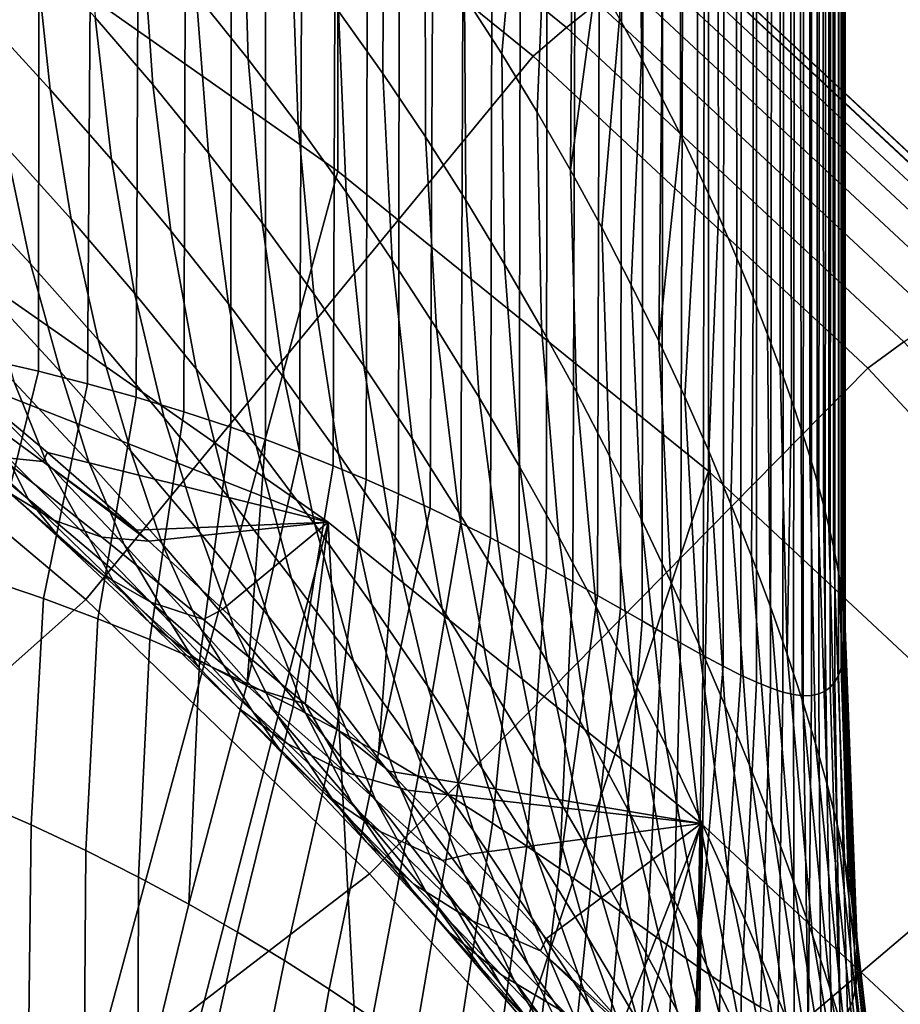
# Model space of a CAD drawing. Header units: metres. Extents: x -24 to 94, y -256 to 25.
# Tile 58 of 195: x 12.82 to 15.68, y -209.17 to -205.97. Entities that reach past the tile are written whole.
import ezdxf

# ---------------------------------------------------------------- set-up
doc = ezdxf.new("R2010")
doc.units = ezdxf.units.M
doc.layers.add('solid_10_061_003_XXX', color=7, linetype='CONTINUOUS')

msp = doc.modelspace()

# ---------------------------------------------------------------- linework, layer by layer
at = {"layer": 'solid_10_061_003_XXX'}
for points in [[(14.838028, -206.094788, 307.427277), (14.90368, -206.220154, 307.229584), (14.94593, -112.820534, 282.04715), (14.58767, -112.527534, 283.140625)], [(14.767268, -205.965134, 307.62851), (14.838028, -206.094788, 307.427277), (14.58767, -112.527534, 283.140625)], [(14.90368, -206.220154, 307.229584), (14.964535, -206.341461, 307.035278), (14.94593, -112.820534, 282.04715)], [(15.148225, -206.743149, 306.36084), (15.201245, -206.871475, 306.131317), (15.216479, -113.119766, 280.930389), (14.94593, -112.820534, 282.04715)], [(15.088266, -206.605377, 306.598633), (15.148225, -206.743149, 306.36084), (14.94593, -112.820534, 282.04715)], [(15.020699, -206.458252, 306.844849), (15.088266, -206.605377, 306.598633), (14.94593, -112.820534, 282.04715)], [(14.964535, -206.341461, 307.035278), (15.020699, -206.458252, 306.844849), (14.94593, -112.820534, 282.04715)], [(15.201245, -206.871475, 306.131317), (15.247944, -206.99054, 305.909943), (15.216479, -113.119766, 280.930389)], [(15.356985, -207.298935, 305.285278), (15.384648, -207.387009, 305.088104), (15.397733, -113.423477, 279.796906), (15.216479, -113.119766, 280.930389)], [(15.325252, -207.203674, 305.487732), (15.356985, -207.298935, 305.285278), (15.216479, -113.119766, 280.930389)], [(15.28913, -207.101257, 305.695404), (15.325252, -207.203674, 305.487732), (15.216479, -113.119766, 280.930389)], [(15.247944, -206.99054, 305.909943), (15.28913, -207.101257, 305.695404), (15.216479, -113.119766, 280.930389)], [(15.384648, -207.387009, 305.088104), (15.408744, -207.468933, 304.894714), (15.397733, -113.423477, 279.796906)], [(15.462165, -207.680252, 304.33313), (15.47965, -207.769058, 304.058411), (15.488626, -113.729897, 278.653351), (15.397733, -113.423477, 279.796906)], [(15.447251, -207.615143, 304.517914), (15.462165, -207.680252, 304.33313), (15.397733, -113.423477, 279.796906)], [(15.429494, -207.544708, 304.705139), (15.447251, -207.615143, 304.517914), (15.397733, -113.423477, 279.796906)], [(15.408744, -207.468933, 304.894714), (15.429494, -207.544708, 304.705139), (15.397733, -113.423477, 279.796906)], [(15.47965, -207.769058, 304.058411), (15.491623, -207.847839, 303.785034), (15.488626, -113.729897, 278.653351)], [(15.487087, -208.07486, 302.663483), (15.488626, -114.037216, 277.506409), (15.488626, -113.729897, 278.653351), (15.493779, -208.046356, 302.85614)], [(15.498028, -208.014114, 303.046112), (15.493779, -208.046356, 302.85614), (15.488626, -113.729897, 278.653351)], [(15.499896, -207.97818, 303.233734), (15.498028, -208.014114, 303.046112), (15.488626, -113.729897, 278.653351)], [(15.49834, -207.917328, 303.511017), (15.499896, -207.97818, 303.233734), (15.488626, -113.729897, 278.653351)], [(15.491623, -207.847839, 303.785034), (15.49834, -207.917328, 303.511017), (15.488626, -113.729897, 278.653351)], [(15.390525, -208.16449, 301.438568), (15.397733, -114.343628, 276.362854), (15.488626, -114.037216, 277.506409), (15.414094, -208.159592, 301.653961)], [(15.434364, -208.150543, 301.863464), (15.414094, -208.159592, 301.653961), (15.488626, -114.037216, 277.506409)], [(15.45166, -208.137512, 302.068817), (15.434364, -208.150543, 301.863464), (15.488626, -114.037216, 277.506409)], [(15.466105, -208.120514, 302.269958), (15.45166, -208.137512, 302.068817), (15.488626, -114.037216, 277.506409)], [(15.47789, -208.099625, 302.468201), (15.466105, -208.120514, 302.269958), (15.488626, -114.037216, 277.506409)], [(15.487087, -208.07486, 302.663483), (15.47789, -208.099625, 302.468201), (15.488626, -114.037216, 277.506409)], [(15.211948, -208.121689, 300.251648), (15.216479, -114.647346, 275.22937), (15.397733, -114.343628, 276.362854), (15.257174, -208.139908, 300.5065)], [(15.29722, -208.153137, 300.752167), (15.257174, -208.139908, 300.5065), (15.397733, -114.343628, 276.362854)], [(15.332453, -208.161438, 300.988525), (15.29722, -208.153137, 300.752167), (15.397733, -114.343628, 276.362854)], [(15.363462, -208.165222, 301.217346), (15.332453, -208.161438, 300.988525), (15.397733, -114.343628, 276.362854)], [(15.390525, -208.16449, 301.438568), (15.363462, -208.165222, 301.217346), (15.397733, -114.343628, 276.362854)], [(14.905411, -207.959351, 298.885498), (14.94593, -114.946579, 274.11261), (15.216479, -114.647346, 275.22937), (14.965456, -207.993423, 299.118713)], [(15.038247, -208.034119, 299.41983), (14.965456, -207.993423, 299.118713), (15.216479, -114.647346, 275.22937)], [(15.103145, -208.068954, 299.708862), (15.038247, -208.034119, 299.41983), (15.216479, -114.647346, 275.22937)], [(15.160769, -208.098053, 299.985748), (15.103145, -208.068954, 299.708862), (15.216479, -114.647346, 275.22937)], [(15.211948, -208.121689, 300.251648), (15.160769, -208.098053, 299.985748), (15.216479, -114.647346, 275.22937)], [(14.530065, -207.747986, 297.643433), (14.58767, -115.239578, 273.019135), (14.94593, -114.946579, 274.11261), (14.614838, -207.794388, 297.898071)], [(14.695096, -207.839386, 298.151428), (14.614838, -207.794388, 297.898071), (14.94593, -114.946579, 274.11261)], [(14.770081, -207.88176, 298.400299), (14.695096, -207.839386, 298.151428), (14.94593, -114.946579, 274.11261)], [(14.840252, -207.921951, 298.645538), (14.770081, -207.88176, 298.400299), (14.94593, -114.946579, 274.11261)], [(14.905411, -207.959351, 298.885498), (14.840252, -207.921951, 298.645538), (14.94593, -114.946579, 274.11261)], [(14.048905, -207.509048, 296.387604), (14.143806, -115.524612, 271.955353), (14.58767, -115.239578, 273.019135), (14.151591, -207.556381, 296.633209)], [(14.251314, -207.604233, 296.882172), (14.151591, -207.556381, 296.633209), (14.58767, -115.239578, 273.019135)], [(14.347858, -207.652313, 297.134064), (14.251314, -207.604233, 296.882172), (14.58767, -115.239578, 273.019135)], [(14.441139, -207.700699, 297.388885), (14.347858, -207.652313, 297.134064), (14.58767, -115.239578, 273.019135)], [(14.530065, -207.747986, 297.643433), (14.441139, -207.700699, 297.388885), (14.58767, -115.239578, 273.019135)], [(13.616691, -207.33313, 295.453278), (13.61694, -115.800018, 270.927521), (14.143806, -115.524612, 271.955353), (13.727599, -207.374786, 295.679443)], [(13.83679, -207.418198, 295.910767), (13.727599, -207.374786, 295.679443), (14.143806, -115.524612, 271.955353)], [(13.943971, -207.463074, 296.146942), (13.83679, -207.418198, 295.910767), (14.143806, -115.524612, 271.955353)], [(14.048905, -207.509048, 296.387604), (13.943971, -207.463074, 296.146942), (14.143806, -115.524612, 271.955353)], [(12.879308, -207.111038, 294.131866), (13.010164, -116.064186, 269.94165), (13.61694, -115.800018, 270.927521), (13.03912, -207.15152, 294.394897)], [(13.196647, -207.195374, 294.665802), (13.03912, -207.15152, 294.394897), (13.61694, -115.800018, 270.927521)], [(13.351632, -207.242599, 294.944641), (13.196647, -207.195374, 294.665802), (13.61694, -115.800018, 270.927521)], [(13.504147, -207.293106, 295.232086), (13.351632, -207.242599, 294.944641), (13.61694, -115.800018, 270.927521)], [(13.616691, -207.33313, 295.453278), (13.504147, -207.293106, 295.232086), (13.61694, -115.800018, 270.927521)], [(12.216387, -206.982361, 293.14917), (12.32704, -116.315544, 269.003571), (13.010164, -116.064186, 269.94165), (12.385621, -207.009598, 293.38504)], [(12.552557, -207.0401, 293.627289), (12.385621, -207.009598, 293.38504), (13.010164, -116.064186, 269.94165)], [(12.717057, -207.073898, 293.876038), (12.552557, -207.0401, 293.627289), (13.010164, -116.064186, 269.94165)], [(12.879308, -207.111038, 294.131866), (12.717057, -207.073898, 293.876038), (13.010164, -116.064186, 269.94165)], [(12.581842, -203.959671, 330.393677), (13.852386, -204.851318, 330.632599), (13.852342, -206.460587, 324.626617), (12.581822, -205.568954, 324.387695)], [(12.050035, -207.025467, 333.795807), (13.328736, -205.148727, 332.112091), (12.10622, -204.290787, 331.882202), (11.011171, -206.264511, 333.591919)], [(13.852386, -204.851318, 330.632599), (15.055441, -205.826401, 330.89389), (15.055464, -207.43573, 324.887909), (13.852342, -206.460587, 324.626617)], [(13.428566, -205.048798, 331.991486), (14.594813, -205.994064, 332.244751), (14.695736, -205.914505, 332.108612), (13.521424, -204.962708, 331.853577)], [(14.594813, -205.994064, 332.244751), (13.428566, -205.048798, 331.991486), (13.328736, -205.148727, 332.112091), (14.486314, -206.08696, 332.363495)], [(13.032714, -207.853119, 334.017578), (14.486314, -206.08696, 332.363495), (13.328736, -205.148727, 332.112091), (12.050035, -207.025467, 333.795807)], [(14.263603, -205.891647, 309.080231), (14.384604, -206.080338, 308.833282), (14.441536, -205.432541, 308.438507), (14.350901, -205.299911, 308.638184)], [(13.5439, -205.541931, 310.627441), (13.378368, -205.346893, 310.862579), (13.392055, -205.886154, 311.197876), (13.560974, -206.097321, 310.975555)], [(14.001366, -205.516373, 309.573517), (13.859754, -205.330765, 309.820221), (13.853608, -205.940918, 310.15741), (13.998226, -206.144058, 309.922211)], [(14.384604, -206.080338, 308.833282), (14.499087, -206.269058, 308.585846), (14.528705, -205.565842, 308.237213), (14.441536, -205.432541, 308.438507)], [(13.216245, -205.678741, 311.420258), (13.033292, -205.475433, 311.642822), (13.064018, -205.96138, 311.983856), (13.251045, -206.179672, 311.774872)], [(14.135919, -205.703491, 309.326935), (14.001366, -205.516373, 309.573517), (13.998226, -206.144058, 309.922211), (14.136296, -206.34906, 309.686554)], [(12.870145, -205.747757, 312.193024), (12.669141, -205.539078, 312.402466), (12.712179, -205.972733, 312.745178), (12.917765, -206.195221, 312.549927)], [(13.702239, -205.740067, 310.392426), (13.5439, -205.541931, 310.627441), (13.560974, -206.097321, 310.975555), (13.72325, -206.31189, 310.753052)], [(13.852342, -206.460587, 324.626617), (13.012725, -209.558517, 325.456696), (11.917884, -208.678436, 325.220886), (12.581822, -205.568954, 324.387695)], [(14.499087, -206.269058, 308.585846), (14.607211, -206.457275, 308.337677), (14.612585, -205.700348, 308.033844), (14.528705, -205.565842, 308.237213)], [(13.392055, -205.886154, 311.197876), (13.216245, -205.678741, 311.420258), (13.251045, -206.179672, 311.774872), (13.431503, -206.402313, 311.565918)], [(14.263603, -205.891647, 309.080231), (14.135919, -205.703491, 309.326935), (14.136296, -206.34906, 309.686554), (14.268012, -206.555466, 309.450226)], [(14.607211, -206.457275, 308.337677), (14.692147, -205.833633, 307.83075), (14.612585, -205.700348, 308.033844)], [(13.853608, -205.940918, 310.15741), (13.702239, -205.740067, 310.392426), (13.72325, -206.31189, 310.753052), (13.87912, -206.529495, 310.530182)], [(13.064018, -205.96138, 311.983856), (12.870145, -205.747757, 312.193024), (12.917765, -206.195221, 312.549927), (13.116809, -206.422836, 312.354889)], [(14.866066, -205.802597, 331.795319), (15.981563, -206.843124, 332.074127), (16.053324, -206.817184, 331.903168), (14.932818, -205.772003, 331.623108)], [(14.932818, -205.772003, 331.623108), (16.053324, -206.817184, 331.903168), (16.110329, -206.807922, 331.725067), (14.985844, -205.759018, 331.444)], [(14.985844, -205.759018, 331.444), (16.110329, -206.807922, 331.725067), (16.151688, -206.81546, 331.542603), (15.024316, -205.76387, 331.260834)], [(15.024316, -205.76387, 331.260834), (16.151688, -206.81546, 331.542603), (16.176756, -206.839691, 331.358643), (15.047635, -205.786453, 331.076447)], [(14.786626, -205.850357, 331.958008), (15.896162, -206.885315, 332.235321), (15.981563, -206.843124, 332.074127), (14.866066, -205.802597, 331.795319)], [(15.047635, -205.786453, 331.076447), (16.176756, -206.839691, 331.358643), (16.185148, -206.880173, 331.176239), (15.055441, -205.826401, 330.89389)], [(14.607211, -206.457275, 308.337677), (14.709114, -206.64444, 308.088531), (14.767268, -205.965134, 307.62851), (14.692147, -205.833633, 307.83075)], [(15.055441, -205.826401, 330.89389), (16.185148, -206.880173, 331.176239), (16.185194, -208.489517, 325.170258), (15.055464, -207.43573, 324.887909)], [(14.695736, -205.914505, 332.108612), (15.798452, -206.9431, 332.384216), (15.896162, -206.885315, 332.235321), (14.786626, -205.850357, 331.958008)], [(13.560974, -206.097321, 310.975555), (13.392055, -205.886154, 311.197876), (13.431503, -206.402313, 311.565918), (13.605667, -206.628983, 311.356689)], [(14.384604, -206.080338, 308.833282), (14.263603, -205.891647, 309.080231), (14.268012, -206.555466, 309.450226), (14.393548, -206.762833, 309.212921)], [(14.594813, -205.994064, 332.244751), (15.689957, -207.015594, 332.518494), (15.798452, -206.9431, 332.384216), (14.695736, -205.914505, 332.108612)], [(13.251045, -206.179672, 311.774872), (13.064018, -205.96138, 311.983856), (13.116809, -206.422836, 312.354889), (13.309618, -206.65535, 312.159851)], [(13.998226, -206.144058, 309.922211), (13.853608, -205.940918, 310.15741), (13.87912, -206.529495, 310.530182), (14.028808, -206.749741, 310.30661)], [(14.709114, -206.64444, 308.088531), (14.804919, -206.829971, 307.838135), (14.838028, -206.094788, 307.427277), (14.767268, -205.965134, 307.62851)], [(12.917765, -206.195221, 312.549927), (12.712179, -205.972733, 312.745178), (12.773797, -206.381058, 313.115082), (12.98553, -206.616455, 312.934418)], [(15.689957, -207.015594, 332.518494), (14.594813, -205.994064, 332.244751), (14.486314, -206.08696, 332.363495), (15.573313, -207.100891, 332.635162)], [(13.954629, -208.743622, 334.256195), (15.573313, -207.100891, 332.635162), (14.486314, -206.08696, 332.363495), (13.032714, -207.853119, 334.017578)], [(14.499087, -206.269058, 308.585846), (14.384604, -206.080338, 308.833282), (14.393548, -206.762833, 309.212921), (14.513061, -206.970627, 308.974274)], [(14.804919, -206.829971, 307.838135), (14.894732, -207.01326, 307.586212), (14.90368, -206.220154, 307.229584), (14.838028, -206.094788, 307.427277)], [(13.72325, -206.31189, 310.753052), (13.560974, -206.097321, 310.975555), (13.605667, -206.628983, 311.356689), (13.773798, -206.85939, 311.146973)], [(12.773797, -206.381058, 313.115082), (12.555827, -206.151245, 313.29599), (12.628674, -206.520157, 313.676025), (12.853649, -206.761765, 313.510101)], [(14.136296, -206.34906, 309.686554), (13.998226, -206.144058, 309.922211), (14.028808, -206.749741, 310.30661), (14.172522, -206.97226, 310.082062)], [(13.431503, -206.402313, 311.565918), (13.251045, -206.179672, 311.774872), (13.309618, -206.65535, 312.159851), (13.496493, -206.892471, 311.964569)], [(13.116809, -206.422836, 312.354889), (12.917765, -206.195221, 312.549927), (12.98553, -206.616455, 312.934418), (13.191364, -206.857208, 312.753815)], [(14.894732, -207.01326, 307.586212), (14.964535, -206.341461, 307.035278), (14.90368, -206.220154, 307.229584)], [(14.607211, -206.457275, 308.337677), (14.499087, -206.269058, 308.585846), (14.513061, -206.970627, 308.974274), (14.626687, -207.178375, 308.733978)], [(13.87912, -206.529495, 310.530182), (13.72325, -206.31189, 310.753052), (13.773798, -206.85939, 311.146973), (13.936145, -207.093185, 310.936401)], [(14.268012, -206.555466, 309.450226), (14.136296, -206.34906, 309.686554), (14.172522, -206.97226, 310.082062), (14.310451, -207.196609, 309.85611)], [(14.894732, -207.01326, 307.586212), (14.978638, -207.193695, 307.332458), (15.020699, -206.458252, 306.844849), (14.964535, -206.341461, 307.035278)], [(12.98553, -206.616455, 312.934418), (12.773797, -206.381058, 313.115082), (12.853649, -206.761765, 313.510101), (13.073058, -207.009109, 313.34436)], [(13.605667, -206.628983, 311.356689), (13.431503, -206.402313, 311.565918), (13.496493, -206.892471, 311.964569), (13.677729, -207.133942, 311.768738)], [(13.309618, -206.65535, 312.159851), (13.116809, -206.422836, 312.354889), (13.191364, -206.857208, 312.753815), (13.391633, -207.103088, 312.572998)], [(15.055464, -207.43573, 324.887909), (14.038125, -210.513443, 325.712585), (13.012725, -209.558517, 325.456696), (13.852342, -206.460587, 324.626617)], [(14.709114, -206.64444, 308.088531), (14.607211, -206.457275, 308.337677), (14.626687, -207.178375, 308.733978), (14.734537, -207.385498, 308.491577)], [(14.978638, -207.193695, 307.332458), (15.056703, -207.370621, 307.076569), (15.088266, -206.605377, 306.598633), (15.020699, -206.458252, 306.844849)], [(12.853649, -206.761765, 313.510101), (12.628674, -206.520157, 313.676025), (12.717867, -206.860321, 314.078705), (12.951285, -207.112671, 313.92807)], [(14.028808, -206.749741, 310.30661), (13.87912, -206.529495, 310.530182), (13.936145, -207.093185, 310.936401), (14.092938, -207.330032, 310.724609)], [(14.393548, -206.762833, 309.212921), (14.268012, -206.555466, 309.450226), (14.310451, -207.196609, 309.85611), (14.442761, -207.422363, 309.628357)], [(15.056703, -207.370621, 307.076569), (15.128971, -207.543396, 306.818298), (15.148225, -206.743149, 306.36084), (15.088266, -206.605377, 306.598633)], [(13.191364, -206.857208, 312.753815), (12.98553, -206.616455, 312.934418), (13.073058, -207.009109, 313.34436), (13.287267, -207.262054, 313.178436)], [(13.773798, -206.85939, 311.146973), (13.605667, -206.628983, 311.356689), (13.677729, -207.133942, 311.768738), (13.853599, -207.379486, 311.57196)], [(13.496493, -206.892471, 311.964569), (13.309618, -206.65535, 312.159851), (13.391633, -207.103088, 312.572998), (13.586659, -207.353867, 312.391632)], [(14.804919, -206.829971, 307.838135), (14.709114, -206.64444, 308.088531), (14.734537, -207.385498, 308.491577), (14.836699, -207.591446, 308.246765)], [(11.918009, -209.843216, 320.874237), (13.012597, -210.723099, 321.110016), (13.819939, -207.600861, 320.273407), (12.539722, -206.706284, 320.033722)], [(12.284659, -206.865906, 318.786163), (12.539722, -206.706284, 320.033722), (13.819939, -207.600861, 320.273407), (12.611778, -207.126602, 318.652679)], [(13.073058, -207.009109, 313.34436), (12.853649, -206.761765, 313.510101), (12.951285, -207.112671, 313.92807), (13.179858, -207.370972, 313.777405)], [(14.172522, -206.97226, 310.082062), (14.028808, -206.749741, 310.30661), (14.092938, -207.330032, 310.724609), (14.244389, -207.569595, 310.511139)], [(14.513061, -206.970627, 308.974274), (14.393548, -206.762833, 309.212921), (14.442761, -207.422363, 309.628357), (14.569595, -207.649063, 309.398346)], [(15.128971, -207.543396, 306.818298), (15.195471, -207.711304, 306.557281), (15.201245, -206.871475, 306.131317), (15.148225, -206.743149, 306.36084)], [(14.894732, -207.01326, 307.586212), (14.804919, -206.829971, 307.838135), (14.836699, -207.591446, 308.246765), (14.933233, -207.795563, 307.999023)], [(12.951285, -207.112671, 313.92807), (12.717867, -206.860321, 314.078705), (12.80045, -207.146194, 314.51413), (13.042714, -207.406128, 314.3797)], [(13.391633, -207.103088, 312.572998), (13.191364, -206.857208, 312.753815), (13.287267, -207.262054, 313.178436), (13.496632, -207.52037, 313.012024)], [(13.936145, -207.093185, 310.936401), (13.773798, -206.85939, 311.146973), (13.853599, -207.379486, 311.57196), (14.024364, -207.62883, 311.37381)], [(12.80045, -207.146194, 314.51413), (12.553698, -206.892471, 314.648621), (12.648756, -207.146561, 315.079071), (12.90506, -207.407272, 314.960632)], [(13.677729, -207.133942, 311.768738), (13.496493, -206.892471, 311.964569), (13.586659, -207.353867, 312.391632), (13.776752, -207.609344, 312.20932)], [(15.195471, -207.711304, 306.557281), (15.256209, -207.873688, 306.293365), (15.247944, -206.99054, 305.909943), (15.201245, -206.871475, 306.131317)], [(14.310451, -207.196609, 309.85611), (14.172522, -206.97226, 310.082062), (14.244389, -207.569595, 310.511139), (14.390679, -207.811462, 310.295532)], [(14.626687, -207.178375, 308.733978), (14.513061, -206.970627, 308.974274), (14.569595, -207.649063, 309.398346), (14.691064, -207.87619, 309.165619)], [(15.256209, -207.873688, 306.293365), (15.311175, -208.029816, 306.026245), (15.28913, -207.101257, 305.695404), (15.247944, -206.99054, 305.909943)], [(13.287267, -207.262054, 313.178436), (13.073058, -207.009109, 313.34436), (13.179858, -207.370972, 313.777405), (13.403977, -207.635086, 313.626343)], [(14.978638, -207.193695, 307.332458), (14.894732, -207.01326, 307.586212), (14.933233, -207.795563, 307.999023), (15.024166, -207.997238, 307.748016)], [(16.70866, -208.108429, 332.81131), (15.689957, -207.015594, 332.518494), (15.573313, -207.100891, 332.635162), (16.584446, -208.185608, 332.925812)], [(10.397925, -208.728989, 335.284241), (11.245875, -209.443176, 335.475586), (13.032714, -207.853119, 334.017578), (12.050035, -207.025467, 333.795807)], [(12.522179, -207.728989, 293.726898), (12.717057, -207.073898, 293.876038), (12.879308, -207.111038, 294.131866), (12.71296, -207.787628, 294.016937)], [(12.71296, -207.787628, 294.016937), (12.879308, -207.111038, 294.131866), (13.03912, -207.15152, 294.394897), (12.896239, -207.849731, 294.309113)], [(13.179858, -207.370972, 313.777405), (12.951285, -207.112671, 313.92807), (13.042714, -207.406128, 314.3797), (13.280907, -207.67215, 314.245087)], [(13.586659, -207.353867, 312.391632), (13.391633, -207.103088, 312.572998), (13.496632, -207.52037, 313.012024), (13.701495, -207.78392, 312.844727)], [(14.092938, -207.330032, 310.724609), (13.936145, -207.093185, 310.936401), (14.024364, -207.62883, 311.37381), (14.190259, -207.881668, 311.173828)], [(14.811481, -209.69281, 334.510529), (16.584446, -208.185608, 332.925812), (15.573313, -207.100891, 332.635162), (13.954629, -208.743622, 334.256195)], [(15.311175, -208.029816, 306.026245), (15.325252, -207.203674, 305.487732), (15.28913, -207.101257, 305.695404)], [(12.754728, -207.390274, 317.9133), (12.424084, -207.136505, 317.937073), (12.54983, -207.152222, 318.365662), (12.893583, -207.404465, 318.35672)], [(12.776773, -207.387802, 315.515289), (12.505348, -207.126007, 315.618286), (12.567429, -207.265488, 316.073029), (12.846945, -207.527496, 315.987183)], [(12.893583, -207.404465, 318.35672), (12.54983, -207.152222, 318.365662), (12.611778, -207.126602, 318.652679), (12.908452, -207.374527, 318.516724)], [(12.908452, -207.374527, 318.516724), (12.611778, -207.126602, 318.652679), (13.819939, -207.600861, 320.273407)], [(12.648756, -207.146561, 315.079071), (12.776773, -207.387802, 315.515289), (13.044814, -207.656143, 315.412323), (12.90506, -207.407272, 314.960632)], [(13.042714, -207.406128, 314.3797), (12.80045, -207.146194, 314.51413), (12.90506, -207.407272, 314.960632), (13.157648, -207.674316, 314.842133)], [(12.896239, -207.849731, 294.309113), (13.03912, -207.15152, 294.394897), (13.196647, -207.195374, 294.665802), (13.072191, -207.914963, 294.603149)], [(13.853599, -207.379486, 311.57196), (13.677729, -207.133942, 311.768738), (13.776752, -207.609344, 312.20932), (13.962203, -207.869263, 312.025604)], [(14.734537, -207.385498, 308.491577), (14.626687, -207.178375, 308.733978), (14.691064, -207.87619, 309.165619), (14.807246, -208.103226, 308.929626)], [(13.072191, -207.914963, 294.603149), (13.196647, -207.195374, 294.665802), (13.351632, -207.242599, 294.944641), (13.240993, -207.982971, 294.898865)], [(14.442761, -207.422363, 309.628357), (14.310451, -207.196609, 309.85611), (14.390679, -207.811462, 310.295532), (14.531967, -208.055252, 310.07724)], [(15.056703, -207.370621, 307.076569), (14.978638, -207.193695, 307.332458), (15.024166, -207.997238, 307.748016), (15.109499, -208.195755, 307.493256)], [(15.311175, -208.029816, 306.026245), (15.360347, -208.178986, 305.755737), (15.356985, -207.298935, 305.285278), (15.325252, -207.203674, 305.487732)], [(12.786031, -207.506897, 316.977295), (12.482661, -207.248444, 317.031433), (12.612859, -207.334579, 317.471039), (12.929102, -207.594421, 317.43219)], [(13.240993, -207.982971, 294.898865), (13.351632, -207.242599, 294.944641), (13.504147, -207.293106, 295.232086), (13.402819, -208.053391, 295.196136)], [(12.846945, -207.527496, 315.987183), (12.567429, -207.265488, 316.073029), (12.663517, -207.395187, 316.524719), (12.953265, -207.658508, 316.455017)], [(13.496632, -207.52037, 313.012024), (13.287267, -207.262054, 313.178436), (13.403977, -207.635086, 313.626343), (13.624022, -207.904877, 313.474457)], [(13.557844, -208.125824, 295.494781), (13.402819, -208.053391, 295.196136), (13.504147, -207.293106, 295.232086), (13.616691, -207.33313, 295.453278)], [(15.360347, -208.178986, 305.755737), (15.403683, -208.320541, 305.48172), (15.384648, -207.387009, 305.088104), (15.356985, -207.298935, 305.285278)], [(12.612859, -207.334579, 317.471039), (12.754728, -207.390274, 317.9133), (13.08494, -207.65062, 317.889374), (12.929102, -207.594421, 317.43219)], [(13.557844, -208.125824, 295.494781), (13.616691, -207.33313, 295.453278), (13.727599, -207.374786, 295.679443)], [(14.244389, -207.569595, 310.511139), (14.092938, -207.330032, 310.724609), (14.190259, -207.881668, 311.173828), (14.351495, -208.137695, 310.971466)], [(12.893583, -207.404465, 318.35672), (12.908452, -207.374527, 318.516724), (13.197331, -207.627029, 318.369324)], [(13.197331, -207.627029, 318.369324), (12.908452, -207.374527, 318.516724), (13.819939, -207.600861, 320.273407)], [(13.403977, -207.635086, 313.626343), (13.179858, -207.370972, 313.777405), (13.280907, -207.67215, 314.245087), (13.515437, -207.944168, 314.109802)], [(13.557844, -208.125824, 295.494781), (13.727599, -207.374786, 295.679443), (13.83679, -207.418198, 295.910767), (13.706238, -208.199875, 295.794678)], [(13.776752, -207.609344, 312.20932), (13.586659, -207.353867, 312.391632), (13.701495, -207.78392, 312.844727), (13.902184, -208.052505, 312.676025)], [(15.128971, -207.543396, 306.818298), (15.056703, -207.370621, 307.076569), (15.109499, -208.195755, 307.493256), (15.189199, -208.390411, 307.234344)], [(12.953265, -207.658508, 316.455017), (12.663517, -207.395187, 316.524719), (12.786031, -207.506897, 316.977295), (13.08787, -207.771866, 316.923126)], [(13.08494, -207.65062, 317.889374), (12.754728, -207.390274, 317.9133), (12.893583, -207.404465, 318.35672), (13.237691, -207.663223, 318.347473)], [(13.044814, -207.656143, 315.412323), (12.776773, -207.387802, 315.515289), (12.846945, -207.527496, 315.987183), (13.123857, -207.795975, 315.901245)], [(12.893583, -207.404465, 318.35672), (13.197331, -207.627029, 318.369324), (13.237691, -207.663223, 318.347473)], [(12.90506, -207.407272, 314.960632), (13.044814, -207.656143, 315.412323), (13.309943, -207.931, 315.309082), (13.157648, -207.674316, 314.842133)], [(13.280907, -207.67215, 314.245087), (13.042714, -207.406128, 314.3797), (13.157648, -207.674316, 314.842133), (13.406958, -207.947601, 314.723145)], [(14.024364, -207.62883, 311.37381), (13.853599, -207.379486, 311.57196), (13.962203, -207.869263, 312.025604), (14.143279, -208.133423, 311.839935)], [(14.836699, -207.591446, 308.246765), (14.734537, -207.385498, 308.491577), (14.807246, -208.103226, 308.929626), (14.918186, -208.32959, 308.68985)], [(15.403683, -208.320541, 305.48172), (15.441139, -208.453781, 305.204102), (15.408744, -207.468933, 304.894714), (15.384648, -207.387009, 305.088104)], [(13.706238, -208.199875, 295.794678), (13.83679, -207.418198, 295.910767), (13.943971, -207.463074, 296.146942), (13.848165, -208.275146, 296.095734)], [(15.055464, -207.43573, 324.887909), (14.988608, -211.538101, 325.987122), (14.038125, -210.513443, 325.712585)], [(14.569595, -207.649063, 309.398346), (14.442761, -207.422363, 309.628357), (14.531967, -208.055252, 310.07724), (14.668372, -208.300522, 309.855652)], [(16.185194, -208.489517, 325.170258), (15.859133, -212.62706, 326.278931), (14.988608, -211.538101, 325.987122), (15.055464, -207.43573, 324.887909)], [(13.848165, -208.275146, 296.095734), (13.943971, -207.463074, 296.146942), (14.048905, -207.509048, 296.387604), (13.983783, -208.351181, 296.397797)], [(15.441139, -208.453781, 305.204102), (15.429494, -207.544708, 304.705139), (15.408744, -207.468933, 304.894714)], [(13.08787, -207.771866, 316.923126), (12.786031, -207.506897, 316.977295), (12.929102, -207.594421, 317.43219), (13.244626, -207.860825, 317.393036)], [(13.123857, -207.795975, 315.901245), (12.846945, -207.527496, 315.987183), (12.953265, -207.658508, 316.455017), (13.241192, -207.928299, 316.385071)], [(13.701495, -207.78392, 312.844727), (13.496632, -207.52037, 313.012024), (13.624022, -207.904877, 313.474457), (13.840354, -208.180206, 313.321259)], [(13.983783, -208.351181, 296.397797), (14.048905, -207.509048, 296.387604), (14.151591, -207.556381, 296.633209)], [(13.983783, -208.351181, 296.397797), (14.151591, -207.556381, 296.633209), (14.251314, -207.604233, 296.882172), (14.113242, -208.427536, 296.700867)], [(15.195471, -207.711304, 306.557281), (15.128971, -207.543396, 306.818298), (15.189199, -208.390411, 307.234344), (15.263207, -208.580414, 306.970947)], [(15.441139, -208.453781, 305.204102), (15.472664, -208.578079, 304.922852), (15.447251, -207.615143, 304.517914), (15.429494, -207.544708, 304.705139)], [(12.929102, -207.594421, 317.43219), (13.08494, -207.65062, 317.889374), (13.415267, -207.917572, 317.864868), (13.244626, -207.860825, 317.393036)], [(14.390679, -207.811462, 310.295532), (14.244389, -207.569595, 310.511139), (14.351495, -208.137695, 310.971466), (14.508249, -208.396561, 310.766083)], [(14.933233, -207.795563, 307.999023), (14.836699, -207.591446, 308.246765), (14.918186, -208.32959, 308.68985), (15.023891, -208.554626, 308.445709)], [(13.012597, -210.723099, 321.110016), (14.038207, -211.678223, 321.365936), (13.819939, -207.600861, 320.273407)], [(13.237691, -207.663223, 318.347473), (13.197331, -207.627029, 318.369324), (13.819939, -207.600861, 320.273407)], [(13.478585, -207.883987, 318.210266), (13.237691, -207.663223, 318.347473), (13.819939, -207.600861, 320.273407)], [(13.752364, -208.145294, 318.039154), (13.478585, -207.883987, 318.210266), (13.819939, -207.600861, 320.273407)], [(13.752364, -208.145294, 318.039154), (13.819939, -207.600861, 320.273407), (15.032126, -208.580139, 320.535797), (14.018791, -208.410797, 317.855652)], [(13.962203, -207.869263, 312.025604), (13.776752, -207.609344, 312.20932), (13.902184, -208.052505, 312.676025), (14.099001, -208.325958, 312.505402)], [(14.038207, -211.678223, 321.365936), (14.988559, -212.702728, 321.640442), (15.032126, -208.580139, 320.535797), (13.819939, -207.600861, 320.273407)], [(14.190259, -207.881668, 311.173828), (14.024364, -207.62883, 311.37381), (14.143279, -208.133423, 311.839935), (14.320221, -208.401535, 311.651764)], [(14.113242, -208.427536, 296.700867), (14.251314, -207.604233, 296.882172), (14.347858, -207.652313, 297.134064), (14.236683, -208.503723, 297.004822)], [(15.472664, -208.578079, 304.922852), (15.498208, -208.692825, 304.638), (15.462165, -207.680252, 304.33313), (15.447251, -207.615143, 304.517914)], [(13.241192, -207.928299, 316.385071), (12.953265, -207.658508, 316.455017), (13.08787, -207.771866, 316.923126), (13.388688, -208.043381, 316.868469)], [(13.309943, -207.931, 315.309082), (13.044814, -207.656143, 315.412323), (13.123857, -207.795975, 315.901245), (13.398643, -208.070923, 315.81488)], [(13.415267, -207.917572, 317.864868), (13.08494, -207.65062, 317.889374), (13.237691, -207.663223, 318.347473), (13.478585, -207.883987, 318.210266)], [(13.624022, -207.904877, 313.474457), (13.403977, -207.635086, 313.626343), (13.515437, -207.944168, 314.109802), (13.7467, -208.222092, 313.973419)], [(14.236683, -208.503723, 297.004822), (14.347858, -207.652313, 297.134064), (14.441139, -207.700699, 297.388885), (14.354236, -208.579285, 297.309601)], [(14.691064, -207.87619, 309.165619), (14.569595, -207.649063, 309.398346), (14.668372, -208.300522, 309.855652), (14.799979, -208.546799, 309.630188)], [(13.157648, -207.674316, 314.842133), (13.309943, -207.931, 315.309082), (13.572626, -208.212341, 315.205048), (13.406958, -207.947601, 314.723145)], [(13.515437, -207.944168, 314.109802), (13.280907, -207.67215, 314.245087), (13.406958, -207.947601, 314.723145), (13.653419, -208.227097, 314.603271)], [(15.517719, -208.797546, 304.34964), (15.47965, -207.769058, 304.058411), (15.462165, -207.680252, 304.33313), (15.498208, -208.692825, 304.638)], [(14.354236, -208.579285, 297.309601), (14.441139, -207.700699, 297.388885), (14.530065, -207.747986, 297.643433), (14.46602, -208.653702, 297.615173)], [(15.256209, -207.873688, 306.293365), (15.195471, -207.711304, 306.557281), (15.263207, -208.580414, 306.970947), (15.331431, -208.764969, 306.702637)], [(14.572138, -208.726425, 297.921478), (14.46602, -208.653702, 297.615173), (14.530065, -207.747986, 297.643433), (14.614838, -207.794388, 297.898071)], [(12.71296, -207.787628, 294.016937), (12.896239, -207.849731, 294.309113), (12.856157, -208.58493, 294.3013), (12.672078, -208.504822, 294.013947)], [(13.388688, -208.043381, 316.868469), (13.08787, -207.771866, 316.923126), (13.244626, -207.860825, 317.393036), (13.559959, -208.133865, 317.353149)], [(13.902184, -208.052505, 312.676025), (13.701495, -207.78392, 312.844727), (13.840354, -208.180206, 313.321259), (14.053315, -208.460968, 313.166199)], [(15.531162, -208.891754, 304.057892), (15.491623, -207.847839, 303.785034), (15.47965, -207.769058, 304.058411), (15.517719, -208.797546, 304.34964)], [(13.398643, -208.070923, 315.81488), (13.123857, -207.795975, 315.901245), (13.241192, -207.928299, 316.385071), (13.527784, -208.204605, 316.314484)], [(14.531967, -208.055252, 310.07724), (14.390679, -207.811462, 310.295532), (14.508249, -208.396561, 310.766083), (14.660663, -208.657928, 310.557037)], [(14.572138, -208.726425, 297.921478), (14.614838, -207.794388, 297.898071), (14.695096, -207.839386, 298.151428)], [(15.024166, -207.997238, 307.748016), (14.933233, -207.795563, 307.999023), (15.023891, -208.554626, 308.445709), (15.124325, -208.77771, 308.196625)], [(11.245875, -209.443176, 335.475586), (12.041392, -210.211578, 335.681488), (13.954629, -208.743622, 334.256195), (13.032714, -207.853119, 334.017578)], [(12.896239, -207.849731, 294.309113), (13.072191, -207.914963, 294.603149), (13.033426, -208.668198, 294.59079), (12.856157, -208.58493, 294.3013)], [(14.572138, -208.726425, 297.921478), (14.695096, -207.839386, 298.151428), (14.770081, -207.88176, 298.400299), (14.672684, -208.796921, 298.228485)], [(15.538509, -208.975067, 303.763062), (15.49834, -207.917328, 303.511017), (15.491623, -207.847839, 303.785034), (15.531162, -208.891754, 304.057892)], [(13.244626, -207.860825, 317.393036), (13.415267, -207.917572, 317.864868), (13.746253, -208.191269, 317.839294), (13.559959, -208.133865, 317.353149)], [(13.746253, -208.191269, 317.839294), (13.415267, -207.917572, 317.864868), (13.478585, -207.883987, 318.210266), (13.752364, -208.145294, 318.039154)], [(14.143279, -208.133423, 311.839935), (13.962203, -207.869263, 312.025604), (14.099001, -208.325958, 312.505402), (14.292223, -208.604111, 312.332184)], [(14.351495, -208.137695, 310.971466), (14.190259, -207.881668, 311.173828), (14.320221, -208.401535, 311.651764), (14.493237, -208.673386, 311.460388)], [(14.672684, -208.796921, 298.228485), (14.770081, -207.88176, 298.400299), (14.840252, -207.921951, 298.645538), (14.767732, -208.864594, 298.536163)], [(14.807246, -208.103226, 308.929626), (14.691064, -207.87619, 309.165619), (14.799979, -208.546799, 309.630188), (14.92683, -208.793564, 309.400146)], [(15.311175, -208.029816, 306.026245), (15.256209, -207.873688, 306.293365), (15.331431, -208.764969, 306.702637), (15.393753, -208.943253, 306.429169)], [(13.072191, -207.914963, 294.603149), (13.240993, -207.982971, 294.898865), (13.204073, -208.754303, 294.882263), (13.033426, -208.668198, 294.59079)], [(13.840354, -208.180206, 313.321259), (13.624022, -207.904877, 313.474457), (13.7467, -208.222092, 313.973419), (13.975073, -208.505859, 313.835388)], [(15.539751, -209.047241, 303.465424), (15.499896, -207.97818, 303.233734), (15.49834, -207.917328, 303.511017), (15.538509, -208.975067, 303.763062)], [(13.527784, -208.204605, 316.314484), (13.241192, -207.928299, 316.385071), (13.388688, -208.043381, 316.868469), (13.688988, -208.321472, 316.812866)], [(13.572626, -208.212341, 315.205048), (13.309943, -207.931, 315.309082), (13.398643, -208.070923, 315.81488), (13.671772, -208.352356, 315.72757)], [(13.406958, -207.947601, 314.723145), (13.572626, -208.212341, 315.205048), (13.833313, -208.500153, 315.099731), (13.653419, -208.227097, 314.603271)], [(13.7467, -208.222092, 313.973419), (13.515437, -207.944168, 314.109802), (13.653419, -208.227097, 314.603271), (13.897443, -208.512756, 314.481934)], [(14.767732, -208.864594, 298.536163), (14.840252, -207.921951, 298.645538), (14.905411, -207.959351, 298.885498), (14.857343, -208.928864, 298.844482)], [(13.240993, -207.982971, 294.898865), (13.402819, -208.053391, 295.196136), (13.368279, -208.842819, 295.175659), (13.204073, -208.754303, 294.882263)], [(14.857343, -208.928864, 298.844482), (14.905411, -207.959351, 298.885498), (14.965456, -207.993423, 299.118713), (14.941559, -208.989105, 299.153381)], [(15.534892, -209.108139, 303.165283), (15.498028, -208.014114, 303.046112), (15.499896, -207.97818, 303.233734), (15.539751, -209.047241, 303.465424)], [(14.941559, -208.989105, 299.153381), (14.965456, -207.993423, 299.118713), (15.038247, -208.034119, 299.41983), (15.020405, -209.044647, 299.46283)], [(15.109499, -208.195755, 307.493256), (15.024166, -207.997238, 307.748016), (15.124325, -208.77771, 308.196625), (15.219411, -208.998062, 307.942108)], [(15.534892, -209.108139, 303.165283), (15.493779, -208.046356, 302.85614), (15.498028, -208.014114, 303.046112)], [(13.688988, -208.321472, 316.812866), (13.388688, -208.043381, 316.868469), (13.559959, -208.133865, 317.353149), (13.875619, -208.41362, 317.311981)], [(15.020405, -209.044647, 299.46283), (15.038247, -208.034119, 299.41983), (15.103145, -208.068954, 299.708862)], [(15.360347, -208.178986, 305.755737), (15.311175, -208.029816, 306.026245), (15.393753, -208.943253, 306.429169), (15.450033, -209.114426, 306.150299)], [(15.534892, -209.108139, 303.165283), (15.523958, -209.1577, 302.862885), (15.487087, -208.07486, 302.663483), (15.493779, -208.046356, 302.85614)], [(13.402819, -208.053391, 295.196136), (13.557844, -208.125824, 295.494781), (13.368279, -208.842819, 295.175659)], [(13.671772, -208.352356, 315.72757), (13.398643, -208.070923, 315.81488), (13.527784, -208.204605, 316.314484), (13.81352, -208.487457, 316.242706)], [(14.099001, -208.325958, 312.505402), (13.902184, -208.052505, 312.676025), (14.053315, -208.460968, 313.166199), (14.263223, -208.747025, 313.008606)], [(14.668372, -208.300522, 309.855652), (14.531967, -208.055252, 310.07724), (14.660663, -208.657928, 310.557037), (14.808836, -208.921371, 310.343628)], [(15.020405, -209.044647, 299.46283), (15.103145, -208.068954, 299.708862), (15.160769, -208.098053, 299.985748), (15.093888, -209.094864, 299.772705)], [(15.506977, -209.19606, 302.55835), (15.47789, -208.099625, 302.468201), (15.487087, -208.07486, 302.663483), (15.523958, -209.1577, 302.862885)], [(14.918186, -208.32959, 308.68985), (14.807246, -208.103226, 308.929626), (14.92683, -208.793564, 309.400146), (15.048921, -209.040237, 309.164886)], [(15.093888, -209.094864, 299.772705), (15.160769, -208.098053, 299.985748), (15.211948, -208.121689, 300.251648), (15.161996, -209.139053, 300.082977)], [(15.484003, -209.223312, 302.251953), (15.466105, -208.120514, 302.269958), (15.47789, -208.099625, 302.468201), (15.506977, -209.19606, 302.55835)], [(13.706238, -208.199875, 295.794678), (13.526227, -208.933395, 295.470856), (13.368279, -208.842819, 295.175659), (13.557844, -208.125824, 295.494781)], [(13.875619, -208.41362, 317.311981), (13.559959, -208.133865, 317.353149), (13.746253, -208.191269, 317.839294)], [(14.320221, -208.401535, 311.651764), (14.143279, -208.133423, 311.839935), (14.292223, -208.604111, 312.332184), (14.482095, -208.886734, 312.155701)], [(14.508249, -208.396561, 310.766083), (14.351495, -208.137695, 310.971466), (14.493237, -208.673386, 311.460388), (14.662498, -208.948639, 311.265076)], [(15.161996, -209.139053, 300.082977), (15.211948, -208.121689, 300.251648), (15.257174, -208.139908, 300.5065), (15.224702, -209.176544, 300.393524)], [(15.224702, -209.176544, 300.393524), (15.257174, -208.139908, 300.5065), (15.29722, -208.153137, 300.752167), (15.281957, -209.206635, 300.704193)], [(15.484003, -209.223312, 302.251953), (15.455104, -209.239761, 301.944031), (15.434364, -208.150543, 301.863464), (15.45166, -208.137512, 302.068817)], [(15.484003, -209.223312, 302.251953), (15.45166, -208.137512, 302.068817), (15.466105, -208.120514, 302.269958)], [(13.746253, -208.191269, 317.839294), (13.752364, -208.145294, 318.039154), (14.018791, -208.410797, 317.855652)], [(15.281957, -209.206635, 300.704193), (15.29722, -208.153137, 300.752167), (15.332453, -208.161438, 300.988525), (15.333703, -209.228638, 301.014801)], [(15.333703, -209.228638, 301.014801), (15.332453, -208.161438, 300.988525), (15.363462, -208.165222, 301.217346), (15.379864, -209.241913, 301.325134)], [(15.379864, -209.241913, 301.325134), (15.363462, -208.165222, 301.217346), (15.390525, -208.16449, 301.438568)], [(15.379864, -209.241913, 301.325134), (15.390525, -208.16449, 301.438568), (15.414094, -208.159592, 301.653961), (15.420362, -209.245804, 301.634979)], [(15.420362, -209.245804, 301.634979), (15.414094, -208.159592, 301.653961), (15.434364, -208.150543, 301.863464), (15.455104, -209.239761, 301.944031)], [(13.848165, -208.275146, 296.095734), (13.678084, -209.025589, 295.767853), (13.526227, -208.933395, 295.470856), (13.706238, -208.199875, 295.794678)], [(13.81352, -208.487457, 316.242706), (13.527784, -208.204605, 316.314484), (13.688988, -208.321472, 316.812866), (13.989262, -208.606277, 316.755768)], [(13.875619, -208.41362, 317.311981), (13.746253, -208.191269, 317.839294), (14.018791, -208.410797, 317.855652), (14.078304, -208.471695, 317.812225)], [(14.053315, -208.460968, 313.166199), (13.840354, -208.180206, 313.321259), (13.975073, -208.505859, 313.835388), (14.200911, -208.795395, 313.695007)], [(15.599276, -210.696274, 334.779419), (17.51478, -209.3358, 333.234009), (16.584446, -208.185608, 332.925812), (14.811481, -209.69281, 334.510529)], [(15.189199, -208.390411, 307.234344), (15.109499, -208.195755, 307.493256), (15.219411, -208.998062, 307.942108), (15.309029, -209.21492, 307.681549)], [(15.403683, -208.320541, 305.48172), (15.360347, -208.178986, 305.755737), (15.450033, -209.114426, 306.150299), (15.50011, -209.277588, 305.865875)], [(13.833313, -208.500153, 315.099731), (13.572626, -208.212341, 315.205048), (13.671772, -208.352356, 315.72757), (13.943697, -208.64032, 315.638763)], [(13.653419, -208.227097, 314.603271), (13.833313, -208.500153, 315.099731), (14.092439, -208.794449, 314.992462), (13.897443, -208.512756, 314.481934)], [(13.975073, -208.505859, 313.835388), (13.7467, -208.222092, 313.973419), (13.897443, -208.512756, 314.481934), (14.139422, -208.80455, 314.358521)], [(13.983783, -208.351181, 296.397797), (13.824016, -209.118973, 296.06662), (13.678084, -209.025589, 295.767853), (13.848165, -208.275146, 296.095734)], [(14.799979, -208.546799, 309.630188), (14.668372, -208.300522, 309.855652), (14.808836, -208.921371, 310.343628), (14.952822, -209.186447, 310.125061)], [(13.989262, -208.606277, 316.755768), (13.688988, -208.321472, 316.812866), (13.875619, -208.41362, 317.311981), (14.192114, -208.700256, 317.268921)], [(14.292223, -208.604111, 312.332184), (14.099001, -208.325958, 312.505402), (14.263223, -208.747025, 313.008606), (14.470359, -209.038254, 312.847748)], [(15.023891, -208.554626, 308.445709), (14.918186, -208.32959, 308.68985), (15.048921, -209.040237, 309.164886), (15.166198, -209.286179, 308.923706)], [(15.441139, -208.453781, 305.204102), (15.403683, -208.320541, 305.48172), (15.50011, -209.277588, 305.865875), (15.543815, -209.4319, 305.575775)], [(13.943697, -208.64032, 315.638763), (13.671772, -208.352356, 315.72757), (13.81352, -208.487457, 316.242706), (14.098865, -208.776962, 316.169128)], [(14.113242, -208.427536, 296.700867), (13.964173, -209.213104, 296.367096), (13.824016, -209.118973, 296.06662), (13.983783, -208.351181, 296.397797)], [(14.660663, -208.657928, 310.557037), (14.508249, -208.396561, 310.766083), (14.662498, -208.948639, 311.265076), (14.828126, -209.227005, 311.065063)], [(15.263207, -208.580414, 306.970947), (15.189199, -208.390411, 307.234344), (15.309029, -209.21492, 307.681549), (15.393016, -209.427429, 307.41449)], [(14.192114, -208.700256, 317.268921), (13.875619, -208.41362, 317.311981), (14.078304, -208.471695, 317.812225), (14.277972, -208.680405, 317.659393)], [(14.236683, -208.503723, 297.004822), (14.098696, -209.30748, 296.669342), (13.964173, -209.213104, 296.367096), (14.113242, -208.427536, 296.700867)], [(14.078304, -208.471695, 317.812225), (14.018791, -208.410797, 317.855652), (15.032126, -208.580139, 320.535797)], [(14.493237, -208.673386, 311.460388), (14.320221, -208.401535, 311.651764), (14.482095, -208.886734, 312.155701), (14.668819, -209.173645, 311.975159)], [(14.263223, -208.747025, 313.008606), (14.053315, -208.460968, 313.166199), (14.200911, -208.795395, 313.695007), (14.424538, -209.090622, 313.551636)], [(15.472664, -208.578079, 304.922852), (15.441139, -208.453781, 305.204102), (15.543815, -209.4319, 305.575775), (15.580969, -209.576492, 305.280121)], [(14.098865, -208.776962, 316.169128), (13.81352, -208.487457, 316.242706), (13.989262, -208.606277, 316.755768), (14.289984, -208.897888, 316.696533)], [(14.277972, -208.680405, 317.659393), (14.078304, -208.471695, 317.812225), (15.032126, -208.580139, 320.535797)], [(12.672078, -208.504822, 294.013947), (12.856157, -208.58493, 294.3013), (12.84736, -209.319275, 294.248047), (12.660619, -209.221497, 293.96582)], [(14.092439, -208.794449, 314.992462), (13.833313, -208.500153, 315.099731), (13.943697, -208.64032, 315.638763), (14.214856, -208.934845, 315.547821)], [(13.897443, -208.512756, 314.481934), (14.092439, -208.794449, 314.992462), (14.350412, -209.095276, 314.882599), (14.139422, -208.80455, 314.358521)], [(14.200911, -208.795395, 313.695007), (13.975073, -208.505859, 313.835388), (14.139422, -208.80455, 314.358521), (14.379725, -209.102478, 314.232269)], [(14.354236, -208.579285, 297.309601), (14.22771, -209.401627, 296.973358), (14.098696, -209.30748, 296.669342), (14.236683, -208.503723, 297.004822)], [(14.92683, -208.793564, 309.400146), (14.799979, -208.546799, 309.630188), (14.952822, -209.186447, 310.125061), (15.092619, -209.452637, 309.900574)], [(15.124325, -208.77771, 308.196625), (15.023891, -208.554626, 308.445709), (15.166198, -209.286179, 308.923706), (15.278551, -209.530716, 308.675842)], [(12.856157, -208.58493, 294.3013), (13.033426, -208.668198, 294.59079), (13.027851, -209.420288, 294.532684), (12.84736, -209.319275, 294.248047)], [(14.46602, -208.653702, 297.615173), (14.351327, -209.494995, 297.279175), (14.22771, -209.401627, 296.973358), (14.354236, -208.579285, 297.309601)], [(14.529997, -208.953949, 317.449951), (14.277972, -208.680405, 317.659393), (15.032126, -208.580139, 320.535797)], [(14.77494, -209.231339, 317.226868), (14.529997, -208.953949, 317.449951), (15.032126, -208.580139, 320.535797)], [(14.829351, -209.294586, 317.174469), (14.77494, -209.231339, 317.226868), (15.032126, -208.580139, 320.535797)], [(15.012846, -209.512436, 316.989624), (14.829351, -209.294586, 317.174469), (15.032126, -208.580139, 320.535797)], [(14.988559, -212.702728, 321.640442), (15.859187, -213.791809, 321.932281), (16.170149, -209.639175, 320.81958), (15.032126, -208.580139, 320.535797)], [(15.012846, -209.512436, 316.989624), (15.032126, -208.580139, 320.535797), (16.170149, -209.639175, 320.81958), (15.243729, -209.797058, 316.737762)], [(15.331431, -208.764969, 306.702637), (15.263207, -208.580414, 306.970947), (15.393016, -209.427429, 307.41449), (15.471167, -209.634674, 307.140411)], [(15.498208, -208.692825, 304.638), (15.472664, -208.578079, 304.922852), (15.580969, -209.576492, 305.280121), (15.611403, -209.710541, 304.979004)], [(14.289984, -208.897888, 316.696533), (13.989262, -208.606277, 316.755768), (14.192114, -208.700256, 317.268921), (14.509933, -208.993912, 317.223297)], [(14.482095, -208.886734, 312.155701), (14.292223, -208.604111, 312.332184), (14.470359, -209.038254, 312.847748), (14.67497, -209.334518, 312.682831)], [(14.214856, -208.934845, 315.547821), (13.943697, -208.64032, 315.638763), (14.098865, -208.776962, 316.169128), (14.384262, -209.073212, 316.09314)], [(14.572138, -208.726425, 297.921478), (14.469641, -209.587051, 297.586823), (14.351327, -209.494995, 297.279175), (14.46602, -208.653702, 297.615173)], [(11.917884, -208.678436, 325.220886), (13.012725, -209.558517, 325.456696), (13.012597, -210.723099, 321.110016), (11.918009, -209.843216, 320.874237)], [(13.033426, -208.668198, 294.59079), (13.204073, -208.754303, 294.882263), (13.202291, -209.524139, 294.819672), (13.027851, -209.420288, 294.532684)], [(14.509933, -208.993912, 317.223297), (14.192114, -208.700256, 317.268921), (14.277972, -208.680405, 317.659393), (14.529997, -208.953949, 317.449951)], [(14.662498, -208.948639, 311.265076), (14.493237, -208.673386, 311.460388), (14.668819, -209.173645, 311.975159), (14.852558, -209.464584, 311.789734)], [(14.808836, -208.921371, 310.343628), (14.660663, -208.657928, 310.557037), (14.828126, -209.227005, 311.065063), (14.990198, -209.508087, 310.859497)], [(15.517719, -208.797546, 304.34964), (15.498208, -208.692825, 304.638), (15.611403, -209.710541, 304.979004), (15.634947, -209.833267, 304.672668)], [(12.041392, -210.211578, 335.681488), (12.780767, -211.03064, 335.90097), (14.811481, -209.69281, 334.510529), (13.954629, -208.743622, 334.256195)], [(14.470359, -209.038254, 312.847748), (14.263223, -208.747025, 313.008606), (14.424538, -209.090622, 313.551636), (14.646244, -209.391479, 313.404419)], [(14.672684, -208.796921, 298.228485), (14.582724, -209.6772, 297.896362), (14.469641, -209.587051, 297.586823), (14.572138, -208.726425, 297.921478)], [(13.204073, -208.754303, 294.882263), (13.368279, -208.842819, 295.175659), (13.202291, -209.524139, 294.819672)], [(14.384262, -209.073212, 316.09314), (14.098865, -208.776962, 316.169128), (14.289984, -208.897888, 316.696533), (14.591614, -209.196457, 316.63446)], [(15.219411, -208.998062, 307.942108), (15.124325, -208.77771, 308.196625), (15.278551, -209.530716, 308.675842), (15.385821, -209.773041, 308.420624)], [(15.393753, -208.943253, 306.429169), (15.331431, -208.764969, 306.702637), (15.471167, -209.634674, 307.140411), (15.54324, -209.835693, 306.859009)], [(14.350412, -209.095276, 314.882599), (14.092439, -208.794449, 314.992462), (14.214856, -208.934845, 315.547821), (14.485663, -209.236038, 315.454041)], [(14.139422, -208.80455, 314.358521), (14.350412, -209.095276, 314.882599), (14.607614, -209.402664, 314.769257), (14.379725, -209.102478, 314.232269)], [(14.424538, -209.090622, 313.551636), (14.200911, -208.795395, 313.695007), (14.379725, -209.102478, 314.232269), (14.618682, -209.40654, 314.102448)], [(14.767732, -208.864594, 298.536163), (14.69063, -209.764801, 298.207855), (14.582724, -209.6772, 297.896362), (14.672684, -208.796921, 298.228485)], [(15.048921, -209.040237, 309.164886), (14.92683, -208.793564, 309.400146), (15.092619, -209.452637, 309.900574), (15.228168, -209.719421, 309.669281)], [(15.531162, -208.891754, 304.057892), (15.517719, -208.797546, 304.34964), (15.634947, -209.833267, 304.672668), (15.651464, -209.943954, 304.361481)], [(13.526227, -208.933395, 295.470856), (13.370871, -209.630478, 295.109009), (13.202291, -209.524139, 294.819672), (13.368279, -208.842819, 295.175659)], [(14.857343, -208.928864, 298.844482), (14.793389, -209.849228, 298.521362), (14.69063, -209.764801, 298.207855), (14.767732, -208.864594, 298.536163)], [(14.591614, -209.196457, 316.63446), (14.289984, -208.897888, 316.696533), (14.509933, -208.993912, 317.223297), (14.829351, -209.294586, 317.174469)], [(14.668819, -209.173645, 311.975159), (14.482095, -208.886734, 312.155701), (14.67497, -209.334518, 312.682831), (14.877255, -209.635651, 312.512939)], [(15.538509, -208.975067, 303.763062), (15.531162, -208.891754, 304.057892), (15.651464, -209.943954, 304.361481), (15.660836, -210.041931, 304.04599)], [(13.678084, -209.025589, 295.767853), (13.533772, -209.738861, 295.400726), (13.370871, -209.630478, 295.109009), (13.526227, -208.933395, 295.470856)], [(14.485663, -209.236038, 315.454041), (14.214856, -208.934845, 315.547821), (14.384262, -209.073212, 316.09314), (14.670135, -209.376312, 316.013916)], [(14.941559, -208.989105, 299.153381), (14.891006, -209.929764, 298.836884), (14.793389, -209.849228, 298.521362), (14.857343, -208.928864, 298.844482)], [(14.952822, -209.186447, 310.125061), (14.808836, -208.921371, 310.343628), (14.990198, -209.508087, 310.859497), (15.148731, -209.791519, 310.647491)], [(15.450033, -209.114426, 306.150299), (15.393753, -208.943253, 306.429169), (15.54324, -209.835693, 306.859009), (15.60896, -210.029495, 306.569977)], [(14.509933, -208.993912, 317.223297), (14.529997, -208.953949, 317.449951), (14.77494, -209.231339, 317.226868)], [(14.828126, -209.227005, 311.065063), (14.662498, -208.948639, 311.265076), (14.852558, -209.464584, 311.789734), (15.033415, -209.759277, 311.598511)], [(15.539751, -209.047241, 303.465424), (15.538509, -208.975067, 303.763062), (15.660836, -210.041931, 304.04599), (15.662993, -210.126694, 303.726776)], [(14.509933, -208.993912, 317.223297), (14.77494, -209.231339, 317.226868), (14.829351, -209.294586, 317.174469)], [(15.020405, -209.044647, 299.46283), (14.983458, -210.005692, 299.15451), (14.891006, -209.929764, 298.836884), (14.941559, -208.989105, 299.153381)], [(15.309029, -209.21492, 307.681549), (15.219411, -208.998062, 307.942108), (15.385821, -209.773041, 308.420624), (15.487784, -210.012314, 308.157349)], [(13.824016, -209.118973, 296.06662), (13.691165, -209.848877, 295.694824), (13.533772, -209.738861, 295.400726), (13.678084, -209.025589, 295.767853)], [(14.67497, -209.334518, 312.682831), (14.470359, -209.038254, 312.847748), (14.646244, -209.391479, 313.404419), (14.866276, -209.697891, 313.252441)], [(15.093888, -209.094864, 299.772705), (15.070696, -210.076202, 299.474182), (14.983458, -210.005692, 299.15451), (15.020405, -209.044647, 299.46283)], [(15.166198, -209.286179, 308.923706), (15.048921, -209.040237, 309.164886), (15.228168, -209.719421, 309.669281), (15.359352, -209.986115, 309.430359)], [(15.534892, -209.108139, 303.165283), (15.539751, -209.047241, 303.465424), (15.662993, -210.126694, 303.726776), (15.657883, -210.1978, 303.404358)], [(14.607614, -209.402664, 314.769257), (14.350412, -209.095276, 314.882599), (14.485663, -209.236038, 315.454041), (14.756503, -209.543976, 315.356598)], [(14.379725, -209.102478, 314.232269), (14.607614, -209.402664, 314.769257), (14.864387, -209.71666, 314.651611), (14.618682, -209.40654, 314.102448)], [(14.670135, -209.376312, 316.013916), (14.384262, -209.073212, 316.09314), (14.591614, -209.196457, 316.63446), (14.894581, -209.502167, 316.568695)], [(14.646244, -209.391479, 313.404419), (14.424538, -209.090622, 313.551636), (14.618682, -209.40654, 314.102448), (14.856591, -209.71669, 313.96814)], [(15.161996, -209.139053, 300.082977), (15.15264, -210.140533, 299.795898), (15.070696, -210.076202, 299.474182), (15.093888, -209.094864, 299.772705)], [(13.964173, -209.213104, 296.367096), (13.84321, -209.960083, 295.991425), (13.691165, -209.848877, 295.694824), (13.824016, -209.118973, 296.06662)], [(15.50011, -209.277588, 305.865875), (15.450033, -209.114426, 306.150299), (15.60896, -210.029495, 306.569977), (15.668023, -210.215012, 306.273132)], [(15.523958, -209.1577, 302.862885), (15.534892, -209.108139, 303.165283), (15.657883, -210.1978, 303.404358), (15.645511, -210.254974, 303.079254)], [(15.224702, -209.176544, 300.393524), (15.22918, -210.1978, 300.119598), (15.15264, -210.140533, 299.795898), (15.161996, -209.139053, 300.082977)], [(15.506977, -209.19606, 302.55835), (15.523958, -209.1577, 302.862885), (15.645511, -210.254974, 303.079254), (15.625916, -210.298325, 302.751862)]]:
    msp.add_3dface(points, dxfattribs=at)

doc.saveas('drawing.dxf')
